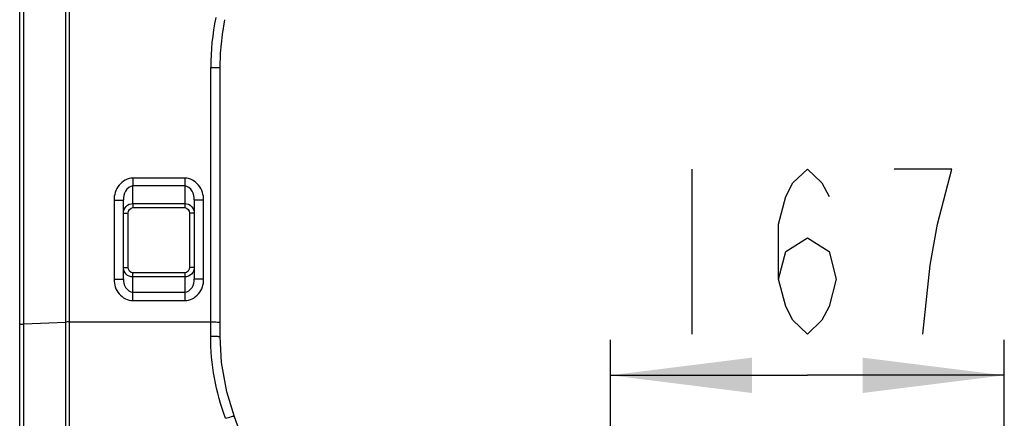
# Model space of a CAD drawing. Header units: millimetres. Extents: x 0 to 8410, y 0 to 5940.
# Tile 43 of 85: x 1627 to 2045, y 3875 to 4045. Entities that reach past the tile are written whole.
import ezdxf

# ---------------------------------------------------------------- set-up
doc = ezdxf.new("R2010")
doc.units = ezdxf.units.MM
doc.header["$LTSCALE"] = 462.55
doc.layers.get('0').update_dxf_attribs({"linetype": 'CONTINUOUS'})
doc.layers.add('204101000013_DXF_DIMENSION', color=7, linetype='CONTINUOUS')
doc.layers.add('304103000020DXF_CONTINUOUS_LINE', color=7, linetype='CONTINUOUS')
doc.styles.get("Standard").update_dxf_attribs({"font": 'txt', "width": 0.7})
doc.dimstyles.new('DIMSTYLE_7', dxfattribs={"dimtxt": 70, "dimasz": 60, "dimexe": 1.5, "dimexo": 0, "dimgap": 1.75, "dimtad": 1, "dimdsep": 46, "dimtxsty": 'Standard', "dimblk": '_FILLED', "dimblk1": '_FILLED', "dimblk2": '_FILLED', "dimcen": 0.09, "dimclrt": 5, "dimazin": 2, "dimtp": 0.01, "dimtm": 0.01, "dimtfac": 1, "dimtofl": 0, "dimtmove": 0, "dimatfit": 3, "dimldrblk": '_FILLED', "dimfxl": 0, "dimtolj": 1, "dimarcsym": 0})

# ---------------------------------------------------------------- blocks, each defined once
blk = doc.blocks.new('_FILLED')
at = {"color": 0, "linetype": 'ByBlock'}
blk.add_solid([(0, 0), (-1, 0.125), (-1, -0.125)], dxfattribs=at)
blk = doc.blocks.new('*D28')
at = {"layer": '204101000013_DXF_DIMENSION', "color": 2, "linetype": 'Continuous'}
for p, q in [((1877.74, 3341.17), (1877.74, 3908.7)), ((2044.74, 3705.04), (2044.74, 3908.7)), ((1877.74, 3893.7), (1961.24, 3893.7)), ((2044.74, 3893.7), (1961.24, 3893.7))]:
    blk.add_line(p, q, dxfattribs=at)
at = {"layer": '204101000013_DXF_DIMENSION', "color": 2, "linetype": 'Continuous', "xscale": 60, "yscale": 60, "zscale": 60, "rotation": 180}
blk.add_blockref('_FILLED', (1877.74, 3893.7), dxfattribs=at)
at = {"layer": '204101000013_DXF_DIMENSION', "color": 2, "linetype": 'Continuous', "xscale": 60, "yscale": 60, "zscale": 60}
blk.add_blockref('_FILLED', (2044.74, 3893.7), dxfattribs=at)

msp = doc.modelspace()

# ---------------------------------------------------------------- linework, layer by layer
at = {"layer": '204101000013_DXF_DIMENSION', "color": 5, "linetype": 'Continuous'}
msp.add_line((1912.238, 3981.2), (1912.238, 3911.2), dxfattribs=at)
for points in [[(1948.988, 3934.534), (1952.05, 3946.2), (1961.238, 3952.034), (1970.425, 3946.2), (1973.488, 3934.534), (1970.425, 3922.867), (1967.363, 3917.034), (1961.238, 3911.2), (1955.113, 3917.034), (1952.05, 3922.867), (1948.988, 3934.534), (1948.988, 3957.867), (1952.05, 3969.533), (1955.113, 3975.367), (1961.238, 3981.2), (1967.363, 3975.367), (1970.425, 3969.533)], [(2016.363, 3957.867), (2022.488, 3981.2), (1997.988, 3981.2)], [(2010.238, 3911.2), (2013.3, 3940.367), (2016.363, 3957.867)]]:
    msp.add_lwpolyline(points, dxfattribs=at)
at = {"layer": '304103000020DXF_CONTINUOUS_LINE', "color": 7, "linetype": 'Continuous'}
for p, q in [((1627.238, 3840.894), (1627.238, 4225.908)), ((1713.206, 4038.277), (1714.268, 4044.549)), ((1712.238, 3910.117), (1712.238, 4024.161)), ((1671.238, 3934.578), (1671.238, 3968.076)), ((1701.238, 3968.076), (1701.238, 3934.578)), ((1718.263, 3876.158), (1715.06, 3886.636))]:
    msp.add_line(p, q, dxfattribs=at)
at = {"layer": '304103000020DXF_CONTINUOUS_LINE', "color": 9, "linetype": 'Continuous'}
for p, q in [((1628.991, 3836.699), (1628.991, 4213.777)), ((1646.637, 4211.676), (1646.637, 3786.234)), ((1648.199, 4211.593), (1648.199, 3786.418)), ((1708.238, 3910.337), (1708.238, 4024.301)), ((1675.238, 3977.364), (1675.238, 3974.039)), ((1697.238, 3977.364), (1675.238, 3977.364)), ((1697.238, 3977.364), (1697.238, 3974.039)), ((1675.238, 3966.567), (1675.238, 3974.039)), ((1697.237, 3974.039), (1675.238, 3974.039)), ((1697.237, 3974.039), (1697.238, 3966.567)), ((1667.238, 3967.936), (1667.238, 3934.439)), ((1675.238, 3966.567), (1675.238, 3964.835)), ((1675.238, 3966.567), (1697.238, 3966.567)), ((1697.238, 3966.567), (1697.238, 3964.835)), ((1705.238, 3934.439), (1705.238, 3967.936)), ((1671.238, 3962.525), (1673.238, 3962.525)), ((1673.238, 3939.454), (1673.238, 3962.525)), ((1675.238, 3964.835), (1697.238, 3964.835)), ((1699.238, 3962.525), (1699.238, 3939.454)), ((1701.238, 3962.525), (1699.238, 3962.525)), ((1671.238, 3939.454), (1673.238, 3939.454)), ((1675.238, 3935.412), (1675.238, 3937.144)), ((1697.238, 3937.144), (1675.238, 3937.144)), ((1697.238, 3937.144), (1697.238, 3925.384)), ((1701.238, 3939.454), (1699.238, 3939.454)), ((1675.238, 3928.988), (1675.238, 3935.412)), ((1697.238, 3935.412), (1675.238, 3935.412)), ((1675.238, 3925.384), (1675.238, 3928.988)), ((1675.238, 3928.988), (1697.238, 3928.988)), ((1675.238, 3925.384), (1697.238, 3925.384)), ((1628.991, 3915.529), (1646.637, 3916.299)), ((1648.199, 3916.325), (1708.238, 3916.325))]:
    msp.add_line(p, q, dxfattribs=at)
at = {"layer": '304103000020DXF_CONTINUOUS_LINE', "color": 7, "linetype": 'Continuous'}
for points in [[(1712.238, 4024.161), (1712.425, 4030.387), (1713.206, 4038.277)], [(1715.06, 3886.636), (1712.851, 3899.084), (1712.238, 3910.117)], [(1726.685, 3853.402), (1724.1, 3860.365), (1720.914, 3868.973), (1718.263, 3876.158)]]:
    msp.add_lwpolyline(points, dxfattribs=at)
at = {"layer": '304103000020DXF_CONTINUOUS_LINE', "color": 9, "linetype": 'Continuous'}
msp.add_arc((1815.873, 4024.278), 107.635, 168.6411, 179.98787, dxfattribs=at)
for points, knots in [([(1708.238, 4024.301), (1708.748, 4024.301), (1709.661, 4024.274), (1710.999, 4024.32), (1711.615, 4024.143), (1712.238, 4024.264), (1712.238, 4024.161)], [0, 0, 0, 0, 0.3820975, 0.7061046, 0.9228359, 1, 1, 1, 1]), ([(1675.238, 3977.364), (1673.03, 3977.364), (1668.528, 3974.819), (1667.237, 3970.179), (1667.238, 3967.936)], [0, 0, 0, 0, 0.496022, 1, 1, 1, 1]), ([(1705.238, 3967.936), (1705.238, 3970.179), (1703.947, 3974.819), (1699.445, 3977.363), (1697.238, 3977.364)], [0, 0, 0, 0, 0.5039791, 1, 1, 1, 1]), ([(1675.238, 3974.039), (1673.958, 3974.039), (1671.637, 3971.918), (1671.238, 3969.352), (1671.238, 3968.076)], [0, 0, 0, 0, 0.5006794, 1, 1, 1, 1]), ([(1701.238, 3968.076), (1701.238, 3969.352), (1700.838, 3971.918), (1698.517, 3974.039), (1697.237, 3974.039)], [0, 0, 0, 0, 0.4993232, 1, 1, 1, 1]), ([(1667.238, 3967.936), (1667.748, 3967.936), (1668.661, 3967.962), (1669.999, 3967.917), (1670.615, 3968.094), (1671.238, 3967.973), (1671.238, 3968.076)], [0, 0, 0, 0, 0.3820982, 0.7061058, 0.9228368, 1, 1, 1, 1]), ([(1671.238, 3962.525), (1671.238, 3963.542), (1672.066, 3965.678), (1674.202, 3966.567), (1675.238, 3966.567)], [0, 0, 0, 0, 0.4953683, 1, 1, 1, 1]), ([(1697.238, 3966.567), (1698.269, 3966.567), (1700.406, 3965.683), (1701.238, 3963.546), (1701.238, 3962.525)], [0, 0, 0, 0, 0.5027825, 1, 1, 1, 1]), ([(1705.238, 3967.936), (1704.728, 3967.936), (1703.814, 3967.962), (1702.477, 3967.917), (1701.861, 3968.094), (1701.238, 3967.973), (1701.238, 3968.076)], [0, 0, 0, 0, 0.3820981, 0.7061056, 0.9228368, 1, 1, 1, 1]), ([(1675.238, 3935.412), (1674.206, 3935.412), (1672.07, 3936.296), (1671.238, 3938.434), (1671.238, 3939.454)], [0, 0, 0, 0, 0.5027825, 1, 1, 1, 1]), ([(1701.238, 3939.454), (1701.238, 3938.437), (1700.41, 3936.301), (1698.273, 3935.412), (1697.238, 3935.412)], [0, 0, 0, 0, 0.4953683, 1, 1, 1, 1]), ([(1667.238, 3934.439), (1667.237, 3932.249), (1668.625, 3927.702), (1673.074, 3925.384), (1675.238, 3925.384)], [0, 0, 0, 0, 0.502993, 1, 1, 1, 1]), ([(1667.238, 3934.439), (1667.748, 3934.439), (1668.661, 3934.466), (1669.999, 3934.42), (1670.615, 3934.597), (1671.238, 3934.476), (1671.238, 3934.579)], [0, 0, 0, 0, 0.3820981, 0.7061056, 0.9228368, 1, 1, 1, 1]), ([(1671.238, 3934.578), (1671.238, 3933.346), (1671.695, 3930.847), (1674.013, 3928.988), (1675.238, 3928.988)], [0, 0, 0, 0, 0.5014861, 1, 1, 1, 1]), ([(1697.238, 3928.988), (1698.463, 3928.988), (1700.78, 3930.847), (1701.238, 3933.346), (1701.238, 3934.578)], [0, 0, 0, 0, 0.4985138, 1, 1, 1, 1]), ([(1697.238, 3925.384), (1699.401, 3925.383), (1703.85, 3927.702), (1705.238, 3932.249), (1705.238, 3934.439)], [0, 0, 0, 0, 0.4970067, 1, 1, 1, 1]), ([(1705.238, 3934.439), (1704.728, 3934.439), (1703.814, 3934.466), (1702.477, 3934.42), (1701.861, 3934.597), (1701.238, 3934.476), (1701.238, 3934.579)], [0, 0, 0, 0, 0.3820982, 0.7061058, 0.9228368, 1, 1, 1, 1]), ([(1648.199, 3916.325), (1648.06, 3916.325), (1647.641, 3916.299), (1647.178, 3916.426), (1646.921, 3916.298)], [0, 0, 0, 0, 0.3251197, 1, 1, 1, 1]), ([(1708.238, 3916.325), (1708.748, 3916.325), (1709.661, 3916.299), (1710.999, 3916.344), (1711.615, 3916.167), (1712.238, 3916.289), (1712.238, 3916.186)], [0, 0, 0, 0, 0.3820982, 0.7061058, 0.9228368, 1, 1, 1, 1]), ([(1627.238, 3915.355), (1627.238, 3915.508), (1628.174, 3915.35), (1628.556, 3915.51), (1628.991, 3915.529)], [0, 0, 0, 0, 0.2608383, 1, 1, 1, 1]), ([(1708.238, 3910.337), (1708.748, 3910.337), (1709.663, 3910.313), (1710.995, 3910.323), (1711.625, 3910.165), (1712.238, 3910.223), (1712.238, 3910.117)], [0, 0, 0, 0, 0.3812483, 0.7046543, 0.9213318, 1, 1, 1, 1]), ([(1714.51, 3875.459), (1715.351, 3875.76), (1716.285, 3875.914), (1718.126, 3876.525), (1718.263, 3876.158)], [0, 0, 0, 0, 0.6952748, 1, 1, 1, 1])]:
    msp.add_open_spline(points, degree=3, knots=knots, dxfattribs=at)
for points in [[(1673.238, 3962.525), (1673.238, 3963.544), (1674.219, 3964.835), (1675.238, 3964.835)], [(1697.238, 3964.835), (1698.256, 3964.835), (1699.238, 3963.544), (1699.238, 3962.525)], [(1675.238, 3937.144), (1674.219, 3937.144), (1673.238, 3938.435), (1673.238, 3939.454)], [(1699.238, 3939.454), (1699.238, 3938.435), (1698.256, 3937.144), (1697.238, 3937.144)], [(1714.51, 3875.459), (1710.377, 3886.525), (1708.238, 3898.524), (1708.238, 3910.337)]]:
    msp.add_open_spline(points, degree=3, dxfattribs=at)

# ---------------------------------------------------------------- dimensions: what is measured, and where the dimension line sits
at = {"layer": '204101000013_DXF_DIMENSION', "color": 2, "linetype": 'Continuous'}
dim = msp.add_linear_dim(base=(2044.738, 3893.7), p1=(1877.738, 3341.175), p2=(2044.738, 3705.041), dimstyle='DIMSTYLE_7', dxfattribs=at)
dim.commit()
dim.dimension.update_dxf_attribs({"geometry": '*D28', "text_midpoint": (1887.738, 3893.7), "dimtype": 160})

doc.saveas('drawing.dxf')
